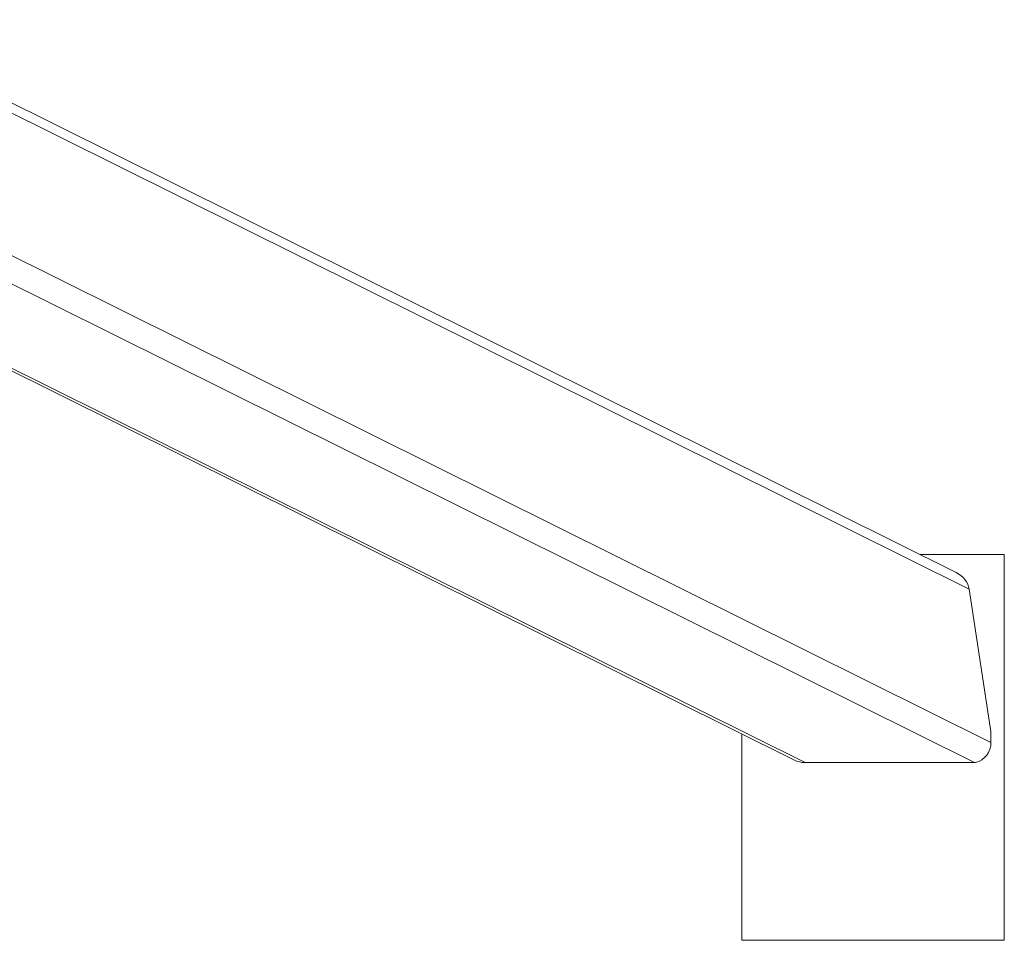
# Model space of a CAD drawing. Header units: millimetres. Extents: x 542 to 1522, y 1071 to 2490.
# Tile 7 of 14: x 1202 to 1522, y 1531 to 1831. Entities that reach past the tile are written whole.
import ezdxf

# ---------------------------------------------------------------- set-up
doc = ezdxf.new("R2010")
doc.units = ezdxf.units.MM

msp = doc.modelspace()

# ---------------------------------------------------------------- linework, layer by layer
at = {"color": 7, "linetype": 'Continuous', "lineweight": 15}
for p, q in [((1506.81, 1651.22), (1144.37, 1831.45)), ((1144.37, 1744.09), (1453.9, 1590.18)), ((1522.47, 1657.13), (1494.93, 1657.13)), ((1522.47, 1531.38), (1522.47, 1657.13)), ((1511.02, 1645.82), (1518.11, 1599.42)), ((1436.96, 1598.6), (1436.96, 1531.38)), ((1518.11, 1599.42), (1518.11, 1595.88)), ((1512.76, 1589.31), (1457.54, 1589.31)), ((1436.96, 1531.38), (1522.47, 1531.38))]:
    msp.add_line(p, q, dxfattribs=at)
at = {"color": 8, "linetype": 'Continuous', "lineweight": 15}
for p, q in [((1144.37, 1828.14), (1511.02, 1645.82)), ((1144.37, 1781.72), (1518.11, 1595.88)), ((1144.37, 1772.49), (1512.76, 1589.31)), ((1144.37, 1745.03), (1457.54, 1589.31))]:
    msp.add_line(p, q, dxfattribs=at)
at = {"color": 7, "linetype": 'Continuous', "lineweight": 15}
msp.add_arc((1511.39, 1595.81), 6.72, 284.5907, 0.5291, dxfattribs=at)
for centre, start_param, end_param in [((1504.12, 1645.82), 0.534116, 1.570796), ((1456.59, 1595.59), 4.712389, 5.246505), ((1511.8, 1595.59), 5.246505, 5.294621)]:
    msp.add_ellipse(centre, major_axis=(6.43, -3.2), ratio=0.840738, start_param=start_param, end_param=end_param, dxfattribs=at)

doc.saveas('drawing.dxf')
